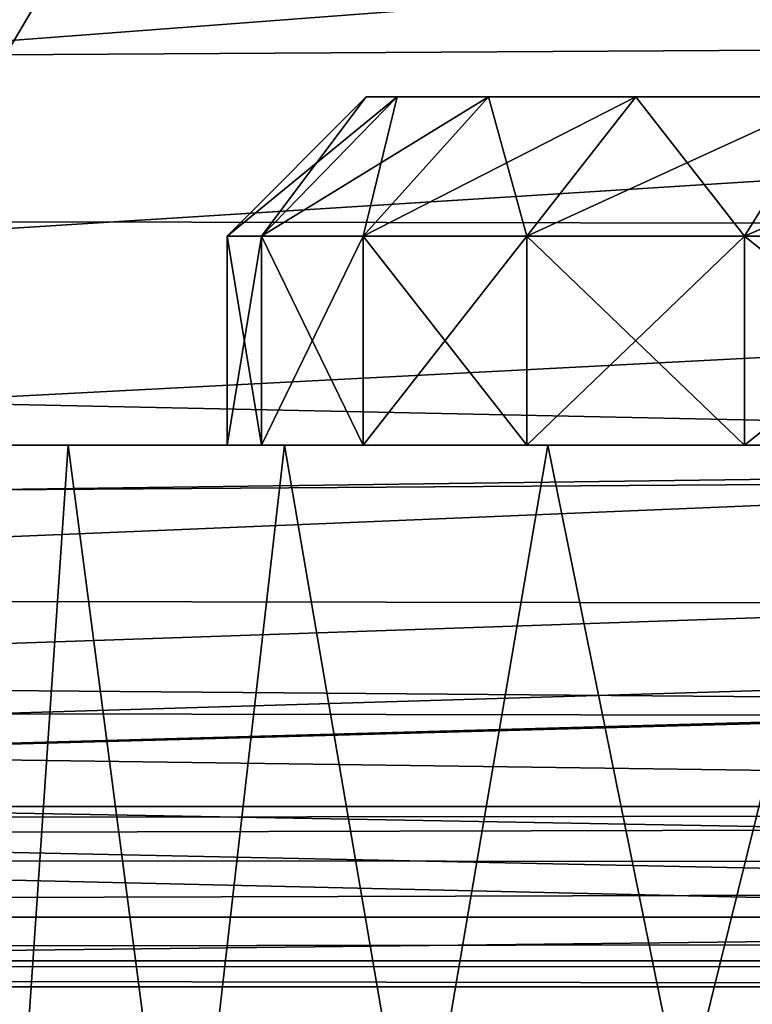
# Model space of a CAD drawing. Header units: millimetres. Extents: x -143 to 143, y -35 to 35.
# Tile 162 of 256: x -9.09 to -4.88, y -14.21 to -8.56. Entities that reach past the tile are written whole.
import ezdxf

# ---------------------------------------------------------------- set-up
doc = ezdxf.new("R2010")
doc.units = ezdxf.units.MM
doc.header["$LTSCALE"] = 65.185185
for name, color, linetype in [('100', 7, 'CONTINUOUS'), ('111', 7, 'CONTINUOUS'), ('22', 7, 'CONTINUOUS'), ('30', 7, 'CONTINUOUS'), ('32', 7, 'CONTINUOUS'), ('34', 7, 'CONTINUOUS'), ('424', 7, 'CONTINUOUS'), ('425', 7, 'CONTINUOUS'), ('426', 7, 'CONTINUOUS'), ('45', 7, 'CONTINUOUS'), ('61', 7, 'CONTINUOUS'), ('62', 7, 'CONTINUOUS'), ('71', 7, 'CONTINUOUS'), ('86', 7, 'CONTINUOUS'), ('96', 7, 'CONTINUOUS')]:
    doc.layers.add(name, color=color, linetype=linetype)

msp = doc.modelspace()

# ---------------------------------------------------------------- linework, layer by layer
at = {"layer": '100', "linetype": 'CONTINUOUS'}
for points in [[(22.1908, 14.1131, -17.5), (-48.5489, 14.1131, -17.5), (22.1908, -14.1131, -17.5), (22.1908, 14.1131, -17.5)], [(-48.5489, 14.1131, -17.5), (-48.5489, -14.1131, -17.5), (22.1908, -14.1131, -17.5), (-48.5489, 14.1131, -17.5)]]:
    msp.add_3dface(points, dxfattribs=at)
at = {"layer": '111', "linetype": 'CONTINUOUS'}
for points in [[(-49, 13.7121, -20.5), (22.5, 13.7121, -20.5), (-49, -13.7121, -20.5), (-49, 13.7121, -20.5)], [(22.5, 13.7121, -20.5), (22.5, -13.7121, -20.5), (-49, -13.7121, -20.5), (22.5, 13.7121, -20.5)]]:
    msp.add_3dface(points, dxfattribs=at)
at = {"layer": '22', "linetype": 'CONTINUOUS'}
for points in [[(8.5, -8.6541, 15.2104), (-84, -6.3124, 16.3219), (8.5, -5.9161, 16.4697), (8.5, -8.6541, 15.2104)], [(-84, -9.2, 14.8866), (-84, -6.3124, 16.3219), (8.5, -8.6541, 15.2104), (-84, -9.2, 14.8866)], [(8.5, -11.1355, 13.5), (-84, -9.2, 14.8866), (8.5, -8.6541, 15.2104), (8.5, -11.1355, 13.5)], [(-84, -11.7749, 12.9461), (-84, -9.2, 14.8866), (8.5, -11.1355, 13.5), (-84, -11.7749, 12.9461)], [(8.4183, -11.9287, 12.8046), (-84, -11.7749, 12.9461), (8.5, -11.1355, 13.5), (8.4183, -11.9287, 12.8046)], [(-84, -13.9503, 10.566), (-84, -11.7749, 12.9461), (6.534, -13.8602, 10.6838), (-84, -13.9503, 10.566)], [(6.534, -13.8602, 10.6838), (-84, -11.7749, 12.9461), (7.0229, -13.6787, 10.9153), (6.534, -13.8602, 10.6838)], [(7.0229, -13.6787, 10.9153), (-84, -11.7749, 12.9461), (7.4755, -13.4112, 11.2423), (7.0229, -13.6787, 10.9153)], [(7.4755, -13.4112, 11.2423), (-84, -11.7749, 12.9461), (7.8747, -13.0437, 11.6667), (7.4755, -13.4112, 11.2423)], [(7.8747, -13.0437, 11.6667), (-84, -11.7749, 12.9461), (8.1983, -12.5571, 12.1889), (7.8747, -13.0437, 11.6667)], [(8.1983, -12.5571, 12.1889), (-84, -11.7749, 12.9461), (8.4183, -11.9287, 12.8046), (8.1983, -12.5571, 12.1889)], [(6.0224, -13.9655, 10.5458), (-84, -13.9503, 10.566), (6.534, -13.8602, 10.6838), (6.0224, -13.9655, 10.5458)], [(-69.3886, -14.5127, 9.7792), (-84, -13.9503, 10.566), (-3.6787, -14.3744, 9.9813), (-69.3886, -14.5127, 9.7792)], [(-3.6787, -14.3744, 9.9813), (-84, -13.9503, 10.566), (-2.083, -14.0937, 10.3739), (-3.6787, -14.3744, 9.9813)], [(-2.083, -14.0937, 10.3739), (-84, -13.9503, 10.566), (-0.5, -14, 10.5), (-2.083, -14.0937, 10.3739)], [(-84, -13.9503, 10.566), (6.0224, -13.9655, 10.5458), (-0.5, -14, 10.5), (-84, -13.9503, 10.566)]]:
    msp.add_3dface(points, dxfattribs=at)
at = {"layer": '30', "linetype": 'CONTINUOUS'}
for points in [[(48.9378, 13.0769, -28.5), (-62, 13.0769, -28.5), (48.9378, -13.0769, -28.5), (48.9378, 13.0769, -28.5)], [(-62, 13.0769, -28.5), (-62, -13.0769, -28.5), (48.9378, -13.0769, -28.5), (-62, 13.0769, -28.5)]]:
    msp.add_3dface(points, dxfattribs=at)
at = {"layer": '32', "linetype": 'CONTINUOUS'}
for points in [[(48.9378, -13.0769, -28.5), (-62, -13.0769, -28.5), (-62, -13.1923, -26.2485), (48.9378, -13.0769, -28.5)], [(-62, -13.357, -24), (48.9378, -13.0769, -28.5), (-62, -13.1923, -26.2485), (-62, -13.357, -24)], [(48.9378, -13.0769, -28.5), (-62, -13.357, -24), (51.9769, -13.4242, -23.2361), (48.9378, -13.0769, -28.5)], [(51.9769, -13.4242, -23.2361), (-62, -13.357, -24), (-49, -13.7121, -20.5), (51.9769, -13.4242, -23.2361)], [(22.5, -13.7121, -20.5), (51.9769, -13.4242, -23.2361), (-49, -13.7121, -20.5), (22.5, -13.7121, -20.5)]]:
    msp.add_3dface(points, dxfattribs=at)
at = {"layer": '34', "linetype": 'CONTINUOUS'}
for points in [[(-48.5489, -14.1131, -17.5), (-58.564, -14.6191, -14.4184), (22.1908, -14.1131, -17.5), (-48.5489, -14.1131, -17.5)], [(22.1908, -14.1131, -17.5), (-58.564, -14.6191, -14.4184), (28.3547, -14.3123, -16.2159), (22.1908, -14.1131, -17.5)]]:
    msp.add_3dface(points, dxfattribs=at)
at = {"layer": '424', "linetype": 'CONTINUOUS'}
for points in [[(-7.7019, -11, -1.7579), (-7.9, -11), (-7.7019, -9.8, -1.7579), (-7.7019, -11, -1.7579)], [(-7.9, -11), (-7.7019, -11, 1.7579), (-7.9, -9.8), (-7.9, -11)], [(-7.7019, -9.8, -1.7579), (-7.9, -11), (-7.9, -9.8), (-7.7019, -9.8, -1.7579)], [(-7.9, -9.8), (-7.7019, -11, 1.7579), (-7.7019, -9.8, 1.7579), (-7.9, -9.8)], [(-7.1177, -11, -3.4277), (-7.7019, -11, -1.7579), (-7.1177, -9.8, -3.4277), (-7.1177, -11, -3.4277)], [(-7.1177, -9.8, -3.4277), (-7.7019, -11, -1.7579), (-7.7019, -9.8, -1.7579), (-7.1177, -9.8, -3.4277)], [(-7.7019, -11, 1.7579), (-7.1177, -11, 3.4277), (-7.7019, -9.8, 1.7579), (-7.7019, -11, 1.7579)], [(-7.7019, -9.8, 1.7579), (-7.1177, -11, 3.4277), (-7.1177, -9.8, 3.4277), (-7.7019, -9.8, 1.7579)], [(-6.1764, -11, -4.9256), (-7.1177, -11, -3.4277), (-6.1765, -9.8, -4.9256), (-6.1764, -11, -4.9256)], [(-6.1765, -9.8, -4.9256), (-7.1177, -11, -3.4277), (-7.1177, -9.8, -3.4277), (-6.1765, -9.8, -4.9256)], [(-7.1177, -11, 3.4277), (-6.1764, -11, 4.9256), (-7.1177, -9.8, 3.4277), (-7.1177, -11, 3.4277)], [(-7.1177, -9.8, 3.4277), (-6.1764, -11, 4.9256), (-6.1765, -9.8, 4.9256), (-7.1177, -9.8, 3.4277)], [(-4.9256, -9.8, -6.1765), (-6.1764, -11, -4.9256), (-6.1765, -9.8, -4.9256), (-4.9256, -9.8, -6.1765)], [(-6.1764, -11, 4.9256), (-4.9256, -11, 6.1764), (-6.1765, -9.8, 4.9256), (-6.1764, -11, 4.9256)], [(-6.1765, -9.8, 4.9256), (-4.9256, -11, 6.1764), (-4.9256, -9.8, 6.1765), (-6.1765, -9.8, 4.9256)], [(-4.9256, -11, -6.1764), (-6.1764, -11, -4.9256), (-4.9256, -9.8, -6.1765), (-4.9256, -11, -6.1764)], [(-3.4277, -11, -7.1177), (-4.9256, -11, -6.1764), (-3.4277, -9.8, -7.1177), (-3.4277, -11, -7.1177)], [(-3.4277, -9.8, -7.1177), (-4.9256, -11, -6.1764), (-4.9256, -9.8, -6.1765), (-3.4277, -9.8, -7.1177)], [(-4.9256, -11, 6.1764), (-3.4277, -11, 7.1177), (-4.9256, -9.8, 6.1765), (-4.9256, -11, 6.1764)], [(-4.9256, -9.8, 6.1765), (-3.4277, -11, 7.1177), (-3.4277, -9.8, 7.1177), (-4.9256, -9.8, 6.1765)]]:
    msp.add_3dface(points, dxfattribs=at)
at = {"layer": '425', "linetype": 'CONTINUOUS'}
for points in [[(-7.7019, -9.8, -1.7579), (-7.9, -9.8), (-6.922, -9, -1.5799), (-7.7019, -9.8, -1.7579)], [(-7.9, -9.8), (-7.7019, -9.8, 1.7579), (-7.1, -9), (-7.9, -9.8)], [(-6.922, -9, -1.5799), (-7.9, -9.8), (-7.1, -9), (-6.922, -9, -1.5799)], [(-7.1177, -9.8, -3.4277), (-7.7019, -9.8, -1.7579), (-6.3969, -9, -3.0806), (-7.1177, -9.8, -3.4277)], [(-6.3969, -9, -3.0806), (-7.7019, -9.8, -1.7579), (-6.922, -9, -1.5799), (-6.3969, -9, -3.0806)], [(-7.7019, -9.8, 1.7579), (-7.1177, -9.8, 3.4277), (-6.922, -9, 1.5799), (-7.7019, -9.8, 1.7579)], [(-7.1, -9), (-7.7019, -9.8, 1.7579), (-6.922, -9, 1.5799), (-7.1, -9)], [(-6.1765, -9.8, -4.9256), (-7.1177, -9.8, -3.4277), (-5.551, -9, -4.4268), (-6.1765, -9.8, -4.9256)], [(-5.551, -9, -4.4268), (-7.1177, -9.8, -3.4277), (-6.3969, -9, -3.0806), (-5.551, -9, -4.4268)], [(-7.1177, -9.8, 3.4277), (-6.1765, -9.8, 4.9256), (-6.3969, -9, 3.0806), (-7.1177, -9.8, 3.4277)], [(-6.922, -9, 1.5799), (-7.1177, -9.8, 3.4277), (-6.3969, -9, 3.0806), (-6.922, -9, 1.5799)], [(-6.3969, -9, 3.0806), (-6.1765, -9.8, 4.9256), (-5.551, -9, 4.4268), (-6.3969, -9, 3.0806)], [(-4.9256, -9.8, -6.1765), (-6.1765, -9.8, -4.9256), (-4.4268, -9, -5.551), (-4.9256, -9.8, -6.1765)], [(-4.4268, -9, -5.551), (-6.1765, -9.8, -4.9256), (-5.551, -9, -4.4268), (-4.4268, -9, -5.551)], [(-6.1765, -9.8, 4.9256), (-4.9256, -9.8, 6.1765), (-5.551, -9, 4.4268), (-6.1765, -9.8, 4.9256)], [(-5.551, -9, 4.4268), (-4.9256, -9.8, 6.1765), (-4.4268, -9, 5.551), (-5.551, -9, 4.4268)], [(-3.4277, -9.8, -7.1177), (-4.9256, -9.8, -6.1765), (-3.0806, -9, -6.3969), (-3.4277, -9.8, -7.1177)], [(-3.0806, -9, -6.3969), (-4.9256, -9.8, -6.1765), (-4.4268, -9, -5.551), (-3.0806, -9, -6.3969)], [(-4.9256, -9.8, 6.1765), (-3.4277, -9.8, 7.1177), (-4.4268, -9, 5.551), (-4.9256, -9.8, 6.1765)]]:
    msp.add_3dface(points, dxfattribs=at)
at = {"layer": '426', "linetype": 'CONTINUOUS'}
for points in [[(-6.922, -9, -1.5799), (-7.1, -9), (-6.922, -9, 1.5799), (-6.922, -9, -1.5799)], [(-6.3969, -9, -3.0806), (-6.922, -9, -1.5799), (-6.3969, -9, 3.0806), (-6.3969, -9, -3.0806)], [(-6.922, -9, -1.5799), (-6.922, -9, 1.5799), (-6.3969, -9, 3.0806), (-6.922, -9, -1.5799)], [(-5.551, -9, -4.4268), (-6.3969, -9, -3.0806), (-5.551, -9, 4.4268), (-5.551, -9, -4.4268)], [(-6.3969, -9, -3.0806), (-6.3969, -9, 3.0806), (-5.551, -9, 4.4268), (-6.3969, -9, -3.0806)], [(-4.4268, -9, -5.551), (-5.551, -9, -4.4268), (-4.4268, -9, 5.551), (-4.4268, -9, -5.551)], [(-5.551, -9, -4.4268), (-5.551, -9, 4.4268), (-4.4268, -9, 5.551), (-5.551, -9, -4.4268)]]:
    msp.add_3dface(points, dxfattribs=at)
at = {"layer": '45', "linetype": 'CONTINUOUS'}
for points in [[(-92.5, -15.0162, -31.5), (-72.8774, -10.1811, -31.5), (64.6406, -0.918, -31.5), (-92.5, -15.0162, -31.5)], [(65.0524, -3.0341, -31.5), (-92.5, -15.0162, -31.5), (64.6406, -0.918, -31.5), (65.0524, -3.0341, -31.5)], [(-72.8774, -10.1811, -31.5), (-70.8231, -9.5244, -31.5), (64.6406, -0.918, -31.5), (-72.8774, -10.1811, -31.5)], [(-70.8231, -9.5244, -31.5), (-68.9498, -8.459, -31.5), (64.6406, -0.918, -31.5), (-70.8231, -9.5244, -31.5)], [(65.8916, -5.0197, -31.5), (-92.5, -15.0162, -31.5), (65.0524, -3.0341, -31.5), (65.8916, -5.0197, -31.5)], [(67.1224, -6.79, -31.5), (-92.5, -15.0162, -31.5), (65.8916, -5.0197, -31.5), (67.1224, -6.79, -31.5)], [(68.6914, -8.2681, -31.5), (-92.5, -15.0162, -31.5), (67.1224, -6.79, -31.5), (68.6914, -8.2681, -31.5)], [(70.5309, -9.3908, -31.5), (-92.5, -15.0162, -31.5), (68.6914, -8.2681, -31.5), (70.5309, -9.3908, -31.5)], [(72.5641, -10.1107, -31.5), (-92.5, -15.0162, -31.5), (70.5309, -9.3908, -31.5), (72.5641, -10.1107, -31.5)], [(74.6793, -10.3951, -31.5), (-92.5, -15.0162, -31.5), (72.5641, -10.1107, -31.5), (74.6793, -10.3951, -31.5)], [(74.8396, -10.3988, -31.5), (-92.5, -15.0162, -31.5), (74.6793, -10.3951, -31.5), (74.8396, -10.3988, -31.5)], [(75, -10.4, -31.5), (-92.5, -15.0162, -31.5), (74.8396, -10.3988, -31.5), (75, -10.4, -31.5)], [(75, -10.4, -31.5), (92.5, -15.0162, -31.5), (-92.5, -15.0162, -31.5), (75, -10.4, -31.5)]]:
    msp.add_3dface(points, dxfattribs=at)
at = {"layer": '61', "linetype": 'CONTINUOUS'}
for points in [[(-9.7386, -11, 4.3272), (-9.1991, -16.6356, 5.4322), (-8.8146, -11, 6.0559), (-9.7386, -11, 4.3272)], [(-9.1991, -16.6356, 5.4322), (-8.1504, -16.0651, 6.9398), (-8.8146, -11, 6.0559), (-9.1991, -16.6356, 5.4322)], [(-8.8146, -11, 6.0559), (-8.1504, -16.0651, 6.9398), (-7.5711, -11, 7.5711), (-8.8146, -11, 6.0559)], [(-8.1504, -16.0651, 6.9398), (-6.8107, -15.4295, 8.2572), (-7.5711, -11, 7.5711), (-8.1504, -16.0651, 6.9398)], [(-7.5711, -11, 7.5711), (-6.8107, -15.4295, 8.2572), (-6.0559, -11, 8.8146), (-7.5711, -11, 7.5711)], [(-6.8107, -15.4295, 8.2572), (-5.2781, -14.8339, 9.2846), (-6.0559, -11, 8.8146), (-6.8107, -15.4295, 8.2572)], [(-6.0559, -11, 8.8146), (-5.2781, -14.8339, 9.2846), (-4.3272, -11, 9.7386), (-6.0559, -11, 8.8146)], [(-5.2781, -14.8339, 9.2846), (-3.6787, -14.3744, 9.9813), (-4.3272, -11, 9.7386), (-5.2781, -14.8339, 9.2846)]]:
    msp.add_3dface(points, dxfattribs=at)
at = {"layer": '62', "linetype": 'CONTINUOUS'}
for points in [[(-10.5, -11, -8.5), (-9.7386, -11, 4.3272), (-8.8146, -11, 6.0559), (-10.5, -11, -8.5)], [(-10.5, -11, -8.5), (-8.8146, -11, 6.0559), (-7.9, -11), (-10.5, -11, -8.5)], [(2.5, -11, -8.5), (-10.5, -11, -8.5), (0, -11, -7.9), (2.5, -11, -8.5)], [(0, -11, -7.9), (-10.5, -11, -8.5), (-1.7579, -11, -7.7019), (0, -11, -7.9)], [(-1.7579, -11, -7.7019), (-10.5, -11, -8.5), (-3.4277, -11, -7.1177), (-1.7579, -11, -7.7019)], [(-3.4277, -11, -7.1177), (-10.5, -11, -8.5), (-4.9256, -11, -6.1764), (-3.4277, -11, -7.1177)], [(-4.9256, -11, -6.1764), (-10.5, -11, -8.5), (-6.1764, -11, -4.9256), (-4.9256, -11, -6.1764)], [(-6.1764, -11, -4.9256), (-10.5, -11, -8.5), (-7.1177, -11, -3.4277), (-6.1764, -11, -4.9256)], [(-7.1177, -11, -3.4277), (-10.5, -11, -8.5), (-7.7019, -11, -1.7579), (-7.1177, -11, -3.4277)], [(-7.7019, -11, -1.7579), (-10.5, -11, -8.5), (-7.9, -11), (-7.7019, -11, -1.7579)], [(-8.8146, -11, 6.0559), (-7.5711, -11, 7.5711), (-7.9, -11), (-8.8146, -11, 6.0559)], [(-7.9, -11), (-7.5711, -11, 7.5711), (-7.7019, -11, 1.7579), (-7.9, -11)], [(-7.7019, -11, 1.7579), (-7.5711, -11, 7.5711), (-7.1177, -11, 3.4277), (-7.7019, -11, 1.7579)], [(-7.5711, -11, 7.5711), (-6.0559, -11, 8.8146), (-7.1177, -11, 3.4277), (-7.5711, -11, 7.5711)], [(-7.1177, -11, 3.4277), (-6.0559, -11, 8.8146), (-6.1764, -11, 4.9256), (-7.1177, -11, 3.4277)], [(-6.1764, -11, 4.9256), (-6.0559, -11, 8.8146), (-4.9256, -11, 6.1764), (-6.1764, -11, 4.9256)], [(-6.0559, -11, 8.8146), (-4.3272, -11, 9.7386), (-4.9256, -11, 6.1764), (-6.0559, -11, 8.8146)], [(-4.9256, -11, 6.1764), (-4.3272, -11, 9.7386), (-3.4277, -11, 7.1177), (-4.9256, -11, 6.1764)]]:
    msp.add_3dface(points, dxfattribs=at)
at = {"layer": '71', "linetype": 'CONTINUOUS'}
for points in [[(92.5, -6.7495, 19.357), (-92.5, -6.529, 19.4325), (-92.5, -9.5787, 18.1245), (92.5, -6.7495, 19.357)], [(92.5, -9.8866, 17.9584), (92.5, -6.7495, 19.357), (-92.5, -9.5787, 18.1245), (92.5, -9.8866, 17.9584)], [(92.5, -9.8866, 17.9584), (-92.5, -9.5787, 18.1245), (-92.5, -12.3773, 16.3417), (92.5, -9.8866, 17.9584)], [(92.5, -12.746, 16.0558), (92.5, -9.8866, 17.9584), (-92.5, -12.3773, 16.3417), (92.5, -12.746, 16.0558)], [(92.5, -12.746, 16.0558), (-92.5, -12.3773, 16.3417), (-92.5, -14.8516, 14.1308), (92.5, -12.746, 16.0558)], [(92.5, -15.2476, 13.7026), (92.5, -12.746, 16.0558), (-92.5, -14.8516, 14.1308), (92.5, -15.2476, 13.7026)]]:
    msp.add_3dface(points, dxfattribs=at)
at = {"layer": '86', "linetype": 'CONTINUOUS'}
for points in [[(-10.5, 11, -8.5), (-10.5, -11, -8.5), (2.5, 11, -8.5), (-10.5, 11, -8.5)], [(-10.5, -11, -8.5), (2.5, -11, -8.5), (2.5, 11, -8.5), (-10.5, -11, -8.5)]]:
    msp.add_3dface(points, dxfattribs=at)
at = {"layer": '96', "linetype": 'CONTINUOUS'}
for points in [[(-10.9564, 15.1875, -11.5), (2.5, 15.1875, -11.5), (2.5, -15.1875, -11.5), (-10.9564, 15.1875, -11.5)], [(-10.9564, 15.1875, -11.5), (2.5, -15.1875, -11.5), (-10.9564, -15.1875, -11.5), (-10.9564, 15.1875, -11.5)]]:
    msp.add_3dface(points, dxfattribs=at)

doc.saveas('drawing.dxf')
